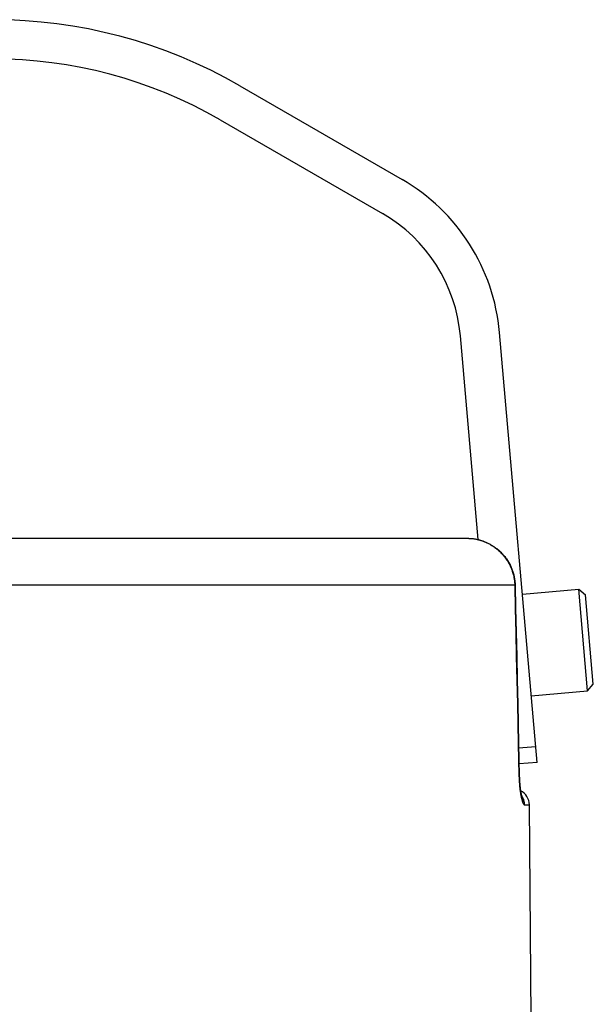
# Model space of a CAD drawing. Header units: millimetres. Extents: x 2060 to 2634, y 1467 to 1764.
# Tile 50 of 64: x 2540.52 to 2543.3, y 1587.2 to 1591.97. Entities that reach past the tile are written whole.
import ezdxf

# ---------------------------------------------------------------- set-up
doc = ezdxf.new("R2010")
doc.units = ezdxf.units.MM

msp = doc.modelspace()

# ---------------------------------------------------------------- linework, layer by layer
at = {"linetype": 'Continuous'}
for p, q in [((2541.5882, 1591.6481), (2542.3733, 1591.1948)), ((2541.4932, 1591.4835), (2542.2783, 1591.0302)), ((2543.0267, 1588.3746), (2542.8447, 1590.4548)), ((2542.7417, 1589.4525), (2542.6554, 1590.4383)), ((2542.6961, 1589.4581), (2538.092, 1589.4581)), ((2542.6961, 1589.4581), (2542.6985, 1589.4581)), ((2542.6984, 1589.4581), (2542.7015, 1589.458)), ((2542.6985, 1589.4581), (2542.6986, 1589.4581)), ((2542.6985, 1589.4581), (2542.7015, 1589.458)), ((2542.7015, 1589.458), (2542.7016, 1589.458)), ((2542.7015, 1589.458), (2542.7046, 1589.4579)), ((2542.7045, 1589.4579), (2542.7077, 1589.4577)), ((2542.7046, 1589.4579), (2542.7047, 1589.4579)), ((2542.7076, 1589.4577), (2542.7108, 1589.4575)), ((2542.7077, 1589.4577), (2542.7077, 1589.4577)), ((2542.7107, 1589.4575), (2542.7139, 1589.4572)), ((2542.7107, 1589.4575), (2542.7138, 1589.4572)), ((2542.7138, 1589.4572), (2542.7171, 1589.4569)), ((2542.7138, 1589.4572), (2542.717, 1589.4569)), ((2542.717, 1589.4569), (2542.7203, 1589.4565)), ((2542.717, 1589.4569), (2542.7202, 1589.4565)), ((2542.7202, 1589.4565), (2542.7235, 1589.456)), ((2542.7202, 1589.4565), (2542.7234, 1589.456)), ((2542.7234, 1589.4561), (2542.7267, 1589.4555)), ((2542.7234, 1589.456), (2542.7267, 1589.4555)), ((2542.7267, 1589.4555), (2542.73, 1589.455)), ((2542.7267, 1589.4555), (2542.73, 1589.4549)), ((2542.7299, 1589.455), (2542.7333, 1589.4543)), ((2542.73, 1589.4549), (2542.7334, 1589.4542)), ((2542.7332, 1589.4543), (2542.7366, 1589.4536)), ((2542.7334, 1589.4542), (2542.7368, 1589.4535)), ((2542.7365, 1589.4537), (2542.7399, 1589.4529)), ((2542.7368, 1589.4535), (2542.7402, 1589.4527)), ((2542.7398, 1589.4529), (2542.7417, 1589.4525)), ((2542.7399, 1589.4529), (2542.7432, 1589.4521)), ((2542.7402, 1589.4527), (2542.7437, 1589.4518)), ((2542.7432, 1589.4521), (2542.7466, 1589.4512)), ((2542.7437, 1589.4518), (2542.7473, 1589.4509)), ((2542.7466, 1589.4512), (2542.75, 1589.4503)), ((2542.7473, 1589.4509), (2542.7508, 1589.4499)), ((2542.75, 1589.4503), (2542.7534, 1589.4493)), ((2542.7508, 1589.4499), (2542.7544, 1589.4488)), ((2542.7534, 1589.4493), (2542.7569, 1589.4482)), ((2542.7544, 1589.4488), (2542.7581, 1589.4476)), ((2542.7569, 1589.4482), (2542.7603, 1589.447)), ((2542.7581, 1589.4476), (2542.7617, 1589.4463)), ((2542.7603, 1589.447), (2542.7638, 1589.4458)), ((2542.7617, 1589.4463), (2542.7654, 1589.445)), ((2542.7638, 1589.4458), (2542.7673, 1589.4445)), ((2542.7654, 1589.445), (2542.7691, 1589.4436)), ((2542.7673, 1589.4445), (2542.7708, 1589.4432)), ((2542.7691, 1589.4436), (2542.7729, 1589.4421)), ((2542.7708, 1589.4432), (2542.7743, 1589.4418)), ((2542.7729, 1589.4421), (2542.7766, 1589.4405)), ((2542.7743, 1589.4418), (2542.7778, 1589.4403)), ((2542.7766, 1589.4405), (2542.7804, 1589.4388)), ((2542.7778, 1589.4403), (2542.7813, 1589.4387)), ((2542.7804, 1589.4388), (2542.7841, 1589.437)), ((2542.7813, 1589.4387), (2542.7848, 1589.4371)), ((2542.7841, 1589.437), (2542.7879, 1589.4352)), ((2542.7848, 1589.4371), (2542.7884, 1589.4354)), ((2542.7879, 1589.4352), (2542.7918, 1589.4332)), ((2542.7884, 1589.4354), (2542.7919, 1589.4336)), ((2542.7918, 1589.4332), (2542.7956, 1589.4312)), ((2542.7919, 1589.4336), (2542.7955, 1589.4317)), ((2542.7955, 1589.4317), (2542.799, 1589.4298)), ((2542.7956, 1589.4312), (2542.7994, 1589.429)), ((2542.799, 1589.4298), (2542.8026, 1589.4278)), ((2542.7994, 1589.429), (2542.8033, 1589.4268)), ((2542.8026, 1589.4278), (2542.8062, 1589.4257)), ((2542.8033, 1589.4268), (2542.8071, 1589.4245)), ((2542.8062, 1589.4257), (2542.8097, 1589.4235)), ((2542.8071, 1589.4245), (2542.8109, 1589.422)), ((2542.8097, 1589.4235), (2542.8133, 1589.4212)), ((2542.8109, 1589.422), (2542.8148, 1589.4195)), ((2542.8133, 1589.4212), (2542.8169, 1589.4188)), ((2542.8148, 1589.4195), (2542.8186, 1589.4169)), ((2542.8169, 1589.4188), (2542.8205, 1589.4164)), ((2542.8186, 1589.4169), (2542.8224, 1589.4142)), ((2542.8205, 1589.4164), (2542.824, 1589.4138)), ((2542.8224, 1589.4142), (2542.8262, 1589.4113)), ((2542.824, 1589.4138), (2542.8276, 1589.4112)), ((2542.8262, 1589.4113), (2542.83, 1589.4084)), ((2542.8276, 1589.4112), (2542.8312, 1589.4085)), ((2542.83, 1589.4084), (2542.8338, 1589.4054)), ((2542.8312, 1589.4085), (2542.8347, 1589.4056)), ((2542.8338, 1589.4054), (2542.8375, 1589.4022)), ((2542.8347, 1589.4056), (2542.8377, 1589.4032)), ((2542.8375, 1589.4022), (2542.8377, 1589.4025)), ((2542.8375, 1589.4022), (2542.8416, 1589.3987)), ((2542.8378, 1589.4031), (2542.8377, 1589.4032)), ((2542.8377, 1589.4032), (2542.8408, 1589.4005)), ((2542.8377, 1589.4028), (2542.8378, 1589.403)), ((2542.8377, 1589.4025), (2542.8377, 1589.4028)), ((2542.8378, 1589.403), (2542.8378, 1589.4031)), ((2542.8408, 1589.4005), (2542.8444, 1589.3974)), ((2542.8416, 1589.3987), (2542.8456, 1589.395)), ((2542.8444, 1589.3974), (2542.8478, 1589.3942)), ((2542.8456, 1589.395), (2542.8496, 1589.3912)), ((2542.8478, 1589.3942), (2542.8513, 1589.3909)), ((2542.8496, 1589.3912), (2542.8534, 1589.3874)), ((2542.8513, 1589.3909), (2542.8546, 1589.3875)), ((2542.8534, 1589.3874), (2542.8571, 1589.3834)), ((2542.8546, 1589.3875), (2542.8579, 1589.3841)), ((2542.8571, 1589.3834), (2542.8608, 1589.3794)), ((2542.8579, 1589.3841), (2542.8611, 1589.3807)), ((2542.8608, 1589.3794), (2542.8643, 1589.3753)), ((2542.8611, 1589.3807), (2542.8642, 1589.3771)), ((2542.8642, 1589.3771), (2542.8673, 1589.3735)), ((2542.8643, 1589.3753), (2542.8678, 1589.3711)), ((2542.8673, 1589.3735), (2542.8702, 1589.3699)), ((2542.8678, 1589.3711), (2542.8711, 1589.3668)), ((2542.8702, 1589.3699), (2542.8731, 1589.3662)), ((2542.8711, 1589.3668), (2542.8744, 1589.3625)), ((2542.8731, 1589.3662), (2542.876, 1589.3624)), ((2542.8744, 1589.3625), (2542.8775, 1589.3581)), ((2542.876, 1589.3624), (2542.8787, 1589.3586)), ((2542.8775, 1589.3581), (2542.8805, 1589.3536)), ((2542.8787, 1589.3586), (2542.8814, 1589.3547)), ((2542.8805, 1589.3536), (2542.8835, 1589.349)), ((2542.8814, 1589.3547), (2542.8839, 1589.3508)), ((2542.8835, 1589.349), (2542.8863, 1589.3444)), ((2542.8839, 1589.3508), (2542.8864, 1589.3468)), ((2542.8863, 1589.3444), (2542.889, 1589.3397)), ((2542.8864, 1589.3468), (2542.8888, 1589.3428)), ((2542.8888, 1589.3428), (2542.8912, 1589.3388)), ((2542.889, 1589.3397), (2542.8916, 1589.335)), ((2542.8912, 1589.3388), (2542.8934, 1589.3347)), ((2542.8916, 1589.335), (2542.8941, 1589.3302)), ((2542.8934, 1589.3347), (2542.8956, 1589.3305)), ((2542.8941, 1589.3302), (2542.8964, 1589.3253)), ((2542.8956, 1589.3305), (2542.8976, 1589.3264)), ((2542.8964, 1589.3253), (2542.8987, 1589.3204)), ((2542.8976, 1589.3264), (2542.8996, 1589.3222)), ((2542.8987, 1589.3204), (2542.9008, 1589.3155)), ((2542.8996, 1589.3222), (2542.9015, 1589.3179)), ((2542.9008, 1589.3155), (2542.9028, 1589.3105)), ((2542.9015, 1589.3179), (2542.9033, 1589.3136)), ((2542.9028, 1589.3105), (2542.9047, 1589.3054)), ((2542.9033, 1589.3136), (2542.905, 1589.3093)), ((2542.9047, 1589.3054), (2542.9065, 1589.3004)), ((2542.905, 1589.3093), (2542.9067, 1589.305)), ((2542.9065, 1589.3004), (2542.9081, 1589.2953)), ((2542.9067, 1589.305), (2542.9082, 1589.3006)), ((2542.9082, 1589.3006), (2542.9096, 1589.2962)), ((2542.9081, 1589.2953), (2542.9097, 1589.2901)), ((2542.9096, 1589.2962), (2542.911, 1589.2917)), ((2542.9097, 1589.2901), (2542.9111, 1589.2849)), ((2542.911, 1589.2917), (2542.9123, 1589.2873)), ((2542.9111, 1589.2849), (2542.9124, 1589.2797)), ((2542.9123, 1589.2873), (2542.9134, 1589.2828)), ((2542.9124, 1589.2797), (2542.9135, 1589.2745)), ((2542.9134, 1589.2828), (2542.9145, 1589.2783)), ((2542.9135, 1589.2745), (2542.9146, 1589.2693)), ((2542.9145, 1589.2783), (2542.9155, 1589.2737)), ((2542.9146, 1589.2693), (2542.9155, 1589.264)), ((2542.9155, 1589.2737), (2542.9164, 1589.2692)), ((2542.9155, 1589.264), (2542.9163, 1589.2587)), ((2542.9163, 1589.2587), (2542.9169, 1589.2534)), ((2542.9164, 1589.2692), (2542.9172, 1589.2646)), ((2542.9169, 1589.2534), (2542.9175, 1589.2481)), ((2542.9172, 1589.2646), (2542.9179, 1589.2601)), ((2542.9179, 1589.2601), (2542.9185, 1589.2555)), ((2542.9185, 1589.2555), (2542.919, 1589.2509)), ((2542.919, 1589.2509), (2542.9194, 1589.2463)), ((2542.9183, 1589.2321), (2537.8698, 1589.2321)), ((2542.9175, 1589.2481), (2542.9179, 1589.2428)), ((2542.9179, 1589.2428), (2542.9182, 1589.2374)), ((2542.9182, 1589.2374), (2542.9183, 1589.2321)), ((2542.9183, 1589.2321), (2542.9188, 1589.2323)), ((2542.9183, 1589.2321), (2542.9209, 1589.1174)), ((2542.9188, 1589.2323), (2542.9192, 1589.2324)), ((2542.9192, 1589.2324), (2542.9195, 1589.2326)), ((2542.9194, 1589.2463), (2542.9198, 1589.2417)), ((2542.9195, 1589.2326), (2542.9198, 1589.2327)), ((2542.9198, 1589.2417), (2542.92, 1589.2372)), ((2542.9198, 1589.2327), (2542.92, 1589.2329)), ((2542.92, 1589.2372), (2542.9201, 1589.2332)), ((2542.92, 1589.2329), (2542.9201, 1589.233)), ((2542.9201, 1589.233), (2542.9201, 1589.2332)), ((2542.9201, 1589.2332), (2542.9201, 1589.2332)), ((2542.9201, 1589.2332), (2542.9227, 1589.1189)), ((2542.9555, 1589.1885), (2543.2281, 1589.2123)), ((2543.2281, 1589.2123), (2543.261, 1589.1847)), ((2543.2711, 1588.7202), (2543.2281, 1589.2123)), ((2543.2988, 1588.7531), (2543.261, 1589.1847)), ((2542.9209, 1589.1174), (2542.9235, 1589.0026)), ((2542.9227, 1589.1189), (2542.9252, 1589.0038)), ((2542.9235, 1589.0026), (2542.9261, 1588.8875)), ((2542.9252, 1589.0038), (2542.9278, 1588.8885)), ((2542.9261, 1588.8875), (2542.9287, 1588.7723)), ((2542.9278, 1588.8885), (2542.9303, 1588.7731)), ((2542.9303, 1588.7731), (2542.9328, 1588.6575)), ((2542.9287, 1588.7723), (2542.9312, 1588.6569)), ((2543.2711, 1588.7202), (2543.2988, 1588.7531)), ((2542.9986, 1588.6964), (2543.2711, 1588.7202)), ((2542.9312, 1588.6569), (2542.9355, 1588.4649)), ((2542.9328, 1588.6575), (2542.9369, 1588.4661)), ((2542.9338, 1588.5413), (2542.9342, 1588.5414)), ((2542.9342, 1588.5414), (2542.9346, 1588.5416)), ((2542.9346, 1588.5416), (2542.9348, 1588.5417)), ((2542.9348, 1588.5417), (2542.9351, 1588.5419)), ((2542.9351, 1588.5419), (2542.9352, 1588.542)), ((2542.9352, 1588.542), (2542.9353, 1588.5421)), ((2542.9353, 1588.5421), (2542.9353, 1588.5422)), ((2542.9355, 1588.4649), (2542.9372, 1588.3881)), ((2542.9369, 1588.4661), (2542.9386, 1588.389)), ((2543.0201, 1588.4503), (2542.9374, 1588.4431)), ((2542.9372, 1588.3881), (2542.9389, 1588.3109)), ((2542.9386, 1588.389), (2542.9404, 1588.3096)), ((2543.0267, 1588.3746), (2542.9391, 1588.3669)), ((2542.9389, 1588.3109), (2542.9394, 1588.311)), ((2542.9389, 1588.3109), (2542.939, 1588.3071)), ((2542.939, 1588.3071), (2542.9392, 1588.3033)), ((2542.9392, 1588.3033), (2542.9393, 1588.2996)), ((2542.9393, 1588.2996), (2542.9394, 1588.2958)), ((2542.9394, 1588.311), (2542.9397, 1588.3112)), ((2542.9397, 1588.3112), (2542.94, 1588.3114)), ((2542.94, 1588.3114), (2542.9402, 1588.3115)), ((2542.9402, 1588.3115), (2542.9403, 1588.3117)), ((2542.9403, 1588.3117), (2542.9404, 1588.3119)), ((2542.9404, 1588.3119), (2542.9404, 1588.3119)), ((2542.9404, 1588.3097), (2542.9406, 1588.3038)), ((2542.9405, 1588.3066), (2542.9407, 1588.3005)), ((2542.9407, 1588.3008), (2542.9408, 1588.2976)), ((2542.9408, 1588.2978), (2542.9411, 1588.2917)), ((2542.9394, 1588.2958), (2542.9396, 1588.2921)), ((2542.9396, 1588.2921), (2542.9398, 1588.2883)), ((2542.9398, 1588.2883), (2542.94, 1588.2846)), ((2542.94, 1588.2846), (2542.9402, 1588.2809)), ((2542.9402, 1588.2809), (2542.9405, 1588.2772)), ((2542.9405, 1588.2772), (2542.9407, 1588.2736)), ((2542.9407, 1588.2736), (2542.941, 1588.2699)), ((2542.941, 1588.2948), (2542.9411, 1588.2918)), ((2542.941, 1588.2699), (2542.9413, 1588.2663)), ((2542.9411, 1588.2918), (2542.9414, 1588.286)), ((2542.9413, 1588.2888), (2542.9416, 1588.2831)), ((2542.9413, 1588.2663), (2542.9416, 1588.2628)), ((2542.9414, 1588.2859), (2542.9418, 1588.2803)), ((2542.9416, 1588.283), (2542.942, 1588.2775)), ((2542.9416, 1588.2628), (2542.942, 1588.2592)), ((2542.9418, 1588.2801), (2542.9422, 1588.2747)), ((2542.942, 1588.2773), (2542.9425, 1588.2719)), ((2542.942, 1588.2592), (2542.9423, 1588.2557)), ((2542.9422, 1588.2745), (2542.9425, 1588.2717)), ((2542.9423, 1588.2557), (2542.9427, 1588.2523)), ((2542.9425, 1588.2719), (2542.9427, 1588.269)), ((2542.9427, 1588.2691), (2542.9429, 1588.2663)), ((2542.9427, 1588.2523), (2542.9431, 1588.2489)), ((2542.9429, 1588.2663), (2542.9434, 1588.2611)), ((2542.9431, 1588.2489), (2542.9434, 1588.2455)), ((2542.9432, 1588.2636), (2542.9437, 1588.2585)), ((2542.9435, 1588.261), (2542.9437, 1588.2585)), ((2542.9437, 1588.2585), (2542.944, 1588.256)), ((2542.944, 1588.256), (2542.9443, 1588.2535)), ((2542.9443, 1588.2535), (2542.9446, 1588.2511)), ((2542.9446, 1588.2511), (2542.9449, 1588.2487)), ((2542.9449, 1588.2487), (2542.9452, 1588.2463)), ((2542.9434, 1588.2455), (2542.9439, 1588.2422)), ((2542.9439, 1588.2422), (2542.9443, 1588.2389)), ((2542.9443, 1588.2389), (2542.9447, 1588.2357)), ((2542.9447, 1588.2357), (2542.9452, 1588.2325)), ((2542.9452, 1588.2464), (2542.9455, 1588.244)), ((2542.9452, 1588.2325), (2542.9456, 1588.2294)), ((2542.9455, 1588.2442), (2542.9458, 1588.2418)), ((2542.9456, 1588.2294), (2542.9461, 1588.2263)), ((2542.9458, 1588.2419), (2542.9461, 1588.2396)), ((2542.9461, 1588.2398), (2542.9464, 1588.2375)), ((2542.9461, 1588.2263), (2542.9466, 1588.2233)), ((2542.9464, 1588.2377), (2542.9467, 1588.2357)), ((2542.9466, 1588.2233), (2542.9471, 1588.2204)), ((2542.9467, 1588.2357), (2542.947, 1588.2337)), ((2542.947, 1588.2337), (2542.9473, 1588.2318)), ((2542.9471, 1588.2204), (2542.9476, 1588.2175)), ((2542.9473, 1588.2318), (2542.9477, 1588.23)), ((2542.9476, 1588.2175), (2542.9481, 1588.2147)), ((2542.9477, 1588.23), (2542.948, 1588.2282)), ((2542.948, 1588.2282), (2542.9483, 1588.2265)), ((2542.9481, 1588.2147), (2542.9486, 1588.212)), ((2542.9483, 1588.2265), (2542.9486, 1588.2249)), ((2542.9486, 1588.2249), (2542.9489, 1588.2233)), ((2542.9486, 1588.212), (2542.9492, 1588.2093)), ((2542.9489, 1588.2233), (2542.9492, 1588.2218)), ((2542.9492, 1588.2218), (2542.9495, 1588.2205)), ((2542.9492, 1588.2093), (2542.9497, 1588.2067)), ((2542.9495, 1588.2205), (2542.9498, 1588.2192)), ((2542.9497, 1588.2067), (2542.9503, 1588.2042)), ((2542.9498, 1588.2192), (2542.9501, 1588.2179)), ((2542.9501, 1588.2179), (2542.9503, 1588.2168)), ((2542.9503, 1588.2168), (2542.9506, 1588.2157)), ((2542.9503, 1588.2042), (2542.9508, 1588.2018)), ((2542.9506, 1588.2157), (2542.9508, 1588.2148)), ((2542.9508, 1588.2148), (2542.951, 1588.2139)), ((2542.9508, 1588.2018), (2542.9514, 1588.1994)), ((2542.9511, 1588.2141), (2542.9509, 1588.2143)), ((2542.951, 1588.2139), (2542.9512, 1588.2131)), ((2542.9524, 1588.2122), (2542.9511, 1588.2141)), ((2542.9512, 1588.2131), (2542.9514, 1588.2123)), ((2542.9514, 1588.2123), (2542.9516, 1588.2116)), ((2542.9516, 1588.2116), (2542.9518, 1588.211)), ((2542.9518, 1588.211), (2542.952, 1588.2105)), ((2542.952, 1588.2105), (2542.9521, 1588.21)), ((2542.9521, 1588.21), (2542.9523, 1588.2095)), ((2542.9523, 1588.2095), (2542.9524, 1588.2092)), ((2542.9537, 1588.2103), (2542.9524, 1588.2122)), ((2542.9524, 1588.2092), (2542.9525, 1588.2088)), ((2542.9525, 1588.2088), (2542.9526, 1588.2086)), ((2542.9526, 1588.2086), (2542.9526, 1588.2084)), ((2542.9526, 1588.2084), (2542.9527, 1588.2082)), ((2542.9527, 1588.2082), (2542.9528, 1588.2081)), ((2542.9527, 1588.2082), (2542.9528, 1588.2081)), ((2542.9527, 1588.2082), (2542.9527, 1588.2082)), ((2542.9535, 1588.2061), (2542.9527, 1588.2081)), ((2542.9542, 1588.2041), (2542.9535, 1588.2061)), ((2542.9549, 1588.2084), (2542.9537, 1588.2103)), ((2542.9548, 1588.202), (2542.9542, 1588.2041)), ((2542.9554, 1588.1999), (2542.9548, 1588.202)), ((2542.956, 1588.2065), (2542.9549, 1588.2084)), ((2542.9571, 1588.2045), (2542.956, 1588.2065)), ((2542.9582, 1588.2024), (2542.9571, 1588.2045)), ((2542.9591, 1588.2004), (2542.9582, 1588.2024)), ((2542.9514, 1588.1994), (2542.952, 1588.1971)), ((2542.952, 1588.1971), (2542.9525, 1588.1949)), ((2542.9525, 1588.1949), (2542.9531, 1588.1928)), ((2542.9531, 1588.1928), (2542.9537, 1588.1907)), ((2542.9537, 1588.1907), (2542.9543, 1588.1888)), ((2542.9543, 1588.1888), (2542.9549, 1588.1869)), ((2542.9549, 1588.1869), (2542.9555, 1588.1851)), ((2542.9559, 1588.1978), (2542.9554, 1588.1999)), ((2542.9555, 1588.1851), (2542.9561, 1588.1835)), ((2542.9563, 1588.1956), (2542.9559, 1588.1978)), ((2542.9561, 1588.1835), (2542.9567, 1588.1819)), ((2542.9567, 1588.1935), (2542.9563, 1588.1956)), ((2542.957, 1588.1913), (2542.9567, 1588.1935)), ((2542.9567, 1588.1819), (2542.9573, 1588.1804)), ((2542.9572, 1588.1892), (2542.957, 1588.1913)), ((2542.9573, 1588.187), (2542.9572, 1588.1892)), ((2542.9574, 1588.1848), (2542.9573, 1588.187)), ((2542.9573, 1588.1804), (2542.9574, 1588.1826)), ((2542.9573, 1588.1804), (2542.9579, 1588.1791)), ((2542.9574, 1588.1826), (2542.9574, 1588.1848)), ((2542.9579, 1588.1791), (2542.9584, 1588.1778)), ((2542.9584, 1588.1778), (2542.959, 1588.1767)), ((2542.959, 1588.1767), (2542.9595, 1588.1756)), ((2542.96, 1588.1983), (2542.9591, 1588.2004)), ((2542.9595, 1588.1756), (2542.9601, 1588.1746)), ((2542.9609, 1588.1962), (2542.96, 1588.1983)), ((2542.9601, 1588.1746), (2542.9606, 1588.1737)), ((2542.9606, 1588.1737), (2542.9612, 1588.1729)), ((2542.9617, 1588.194), (2542.9609, 1588.1962)), ((2542.9612, 1588.1729), (2542.9617, 1588.1722)), ((2542.9624, 1588.1919), (2542.9617, 1588.194)), ((2542.9617, 1588.1722), (2542.9623, 1588.1715)), ((2542.9623, 1588.1715), (2542.9628, 1588.171)), ((2542.9631, 1588.1897), (2542.9624, 1588.1919)), ((2542.9628, 1588.171), (2542.9634, 1588.1705)), ((2542.9636, 1588.1875), (2542.9631, 1588.1897)), ((2542.9634, 1588.1705), (2542.9639, 1588.1701)), ((2542.9642, 1588.1852), (2542.9636, 1588.1875)), ((2542.9639, 1588.1701), (2542.9644, 1588.1698)), ((2542.9646, 1588.183), (2542.9642, 1588.1852)), ((2542.9644, 1588.1698), (2542.9649, 1588.1696)), ((2542.965, 1588.1808), (2542.9646, 1588.183)), ((2542.9649, 1588.1696), (2542.9655, 1588.1694)), ((2542.9653, 1588.1785), (2542.965, 1588.1808)), ((2542.9656, 1588.1762), (2542.9653, 1588.1785)), ((2542.9655, 1588.1694), (2542.966, 1588.1694)), ((2542.9658, 1588.174), (2542.9656, 1588.1762)), ((2542.9659, 1588.1717), (2542.9658, 1588.174)), ((2542.966, 1588.1694), (2542.9659, 1588.1717)), ((2542.966, 1588.1694), (2542.9893, 1588.1694)), ((2542.9983, 1587.1381), (2542.9893, 1588.1694))]:
    msp.add_line(p, q, dxfattribs=at)
for centre, radius, start, end in [((2540.394, 1589.5797), 2.3883, 60, 120), ((2540.394, 1589.5797), 2.1983, 60, 120), ((2541.8983, 1590.372), 0.95, 5, 60), ((2541.8983, 1590.372), 0.76, 5, 60), ((2542.9133, 1588.1687), 0.076, 0.5, 64.1023)]:
    msp.add_arc(centre, radius, start, end, dxfattribs=at)

doc.saveas('drawing.dxf')
